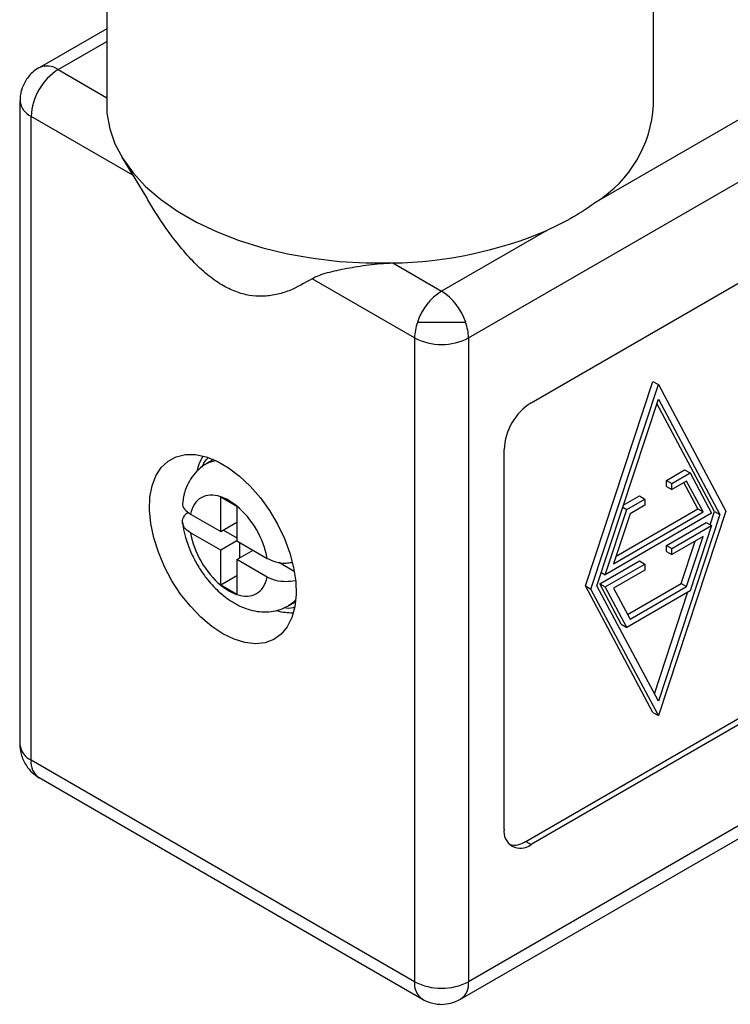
# Model space of a CAD drawing. Header units: inches. Extents: x 0.5 to 21.5, y 0.5 to 16.5.
# Tile 18 of 23: x 17.9 to 18.9, y 12.2 to 13.5. Entities that reach past the tile are written whole.
import ezdxf

# ---------------------------------------------------------------- set-up
doc = ezdxf.new("R2010")
doc.units = ezdxf.units.IN
doc.header["$LTSCALE"] = 2
doc.header["$MEASUREMENT"] = 0

msp = doc.modelspace()

# ---------------------------------------------------------------- linework, layer by layer
for p, q in [((18.0535, 13.7197), (18.0535, 13.3441)), ((18.7705, 13.3441), (18.7705, 13.7197)), ((18.6961, 13.2178), (19.2463, 13.5355)), ((18.5279, 13.0391), (19.2817, 13.4743)), ((18.0535, 13.4442), (17.9648, 13.3931)), ((17.9898, 13.3906), (18.0535, 13.4273)), ((17.9898, 13.3906), (18.0535, 13.3538)), ((17.9398, 13.3498), (17.9398, 12.5063)), ((17.9545, 12.4859), (17.9545, 13.3293)), ((18.0876, 13.2525), (17.9545, 13.3293)), ((18.0735, 13.2758), (18.1061, 13.222)), ((18.6306, 13.18), (18.4926, 13.1004)), ((18.6099, 12.9542), (18.9409, 13.1452)), ((18.4285, 13.1373), (18.4926, 13.1004)), ((18.4572, 13.0391), (18.3228, 13.1167)), ((18.4572, 13.0391), (18.4572, 12.1956)), ((18.5279, 13.0391), (18.5279, 12.1956)), ((18.6814, 12.7141), (18.7698, 12.9819)), ((18.6884, 12.71), (18.7768, 12.9779)), ((18.7698, 12.9819), (18.7768, 12.9779)), ((18.7768, 12.9779), (18.8652, 12.8121)), ((18.6961, 12.7145), (18.7768, 12.959)), ((18.8504, 12.8117), (18.775, 12.9533)), ((18.7768, 12.959), (18.8575, 12.8076)), ((18.5746, 12.3957), (18.5746, 12.8929)), ((18.1937, 12.8796), (18.1846, 12.8744)), ((18.7874, 12.8525), (18.8113, 12.8663)), ((18.7945, 12.8485), (18.8184, 12.8622)), ((18.8113, 12.8663), (18.8184, 12.8622)), ((18.8184, 12.8622), (18.8465, 12.8093)), ((18.7874, 12.8445), (18.7874, 12.8525)), ((18.7874, 12.8525), (18.7945, 12.8485)), ((18.8139, 12.8516), (18.7945, 12.8404)), ((18.7945, 12.8404), (18.7945, 12.8485)), ((18.8285, 12.8151), (18.8102, 12.8495)), ((18.8356, 12.8111), (18.8139, 12.8516)), ((18.7874, 12.8445), (18.7945, 12.8404)), ((18.203, 12.831), (18.2242, 12.8188)), ((18.203, 12.7853), (18.203, 12.831)), ((18.7309, 12.8199), (18.7521, 12.8321)), ((18.7353, 12.8143), (18.7591, 12.828)), ((18.7521, 12.8321), (18.7591, 12.828)), ((18.7591, 12.828), (18.7591, 12.82)), ((18.2242, 12.8188), (18.2242, 12.7731)), ((18.7071, 12.7288), (18.7353, 12.8143)), ((18.7181, 12.7432), (18.8356, 12.8111)), ((18.7214, 12.7533), (18.8285, 12.8151)), ((18.7301, 12.8173), (18.7353, 12.8143)), ((18.7591, 12.82), (18.7397, 12.8088)), ((18.8652, 12.8121), (18.7768, 12.5443)), ((18.8285, 12.8151), (18.8356, 12.8111)), ((18.8447, 12.7943), (18.8504, 12.8117)), ((18.8504, 12.8117), (18.8575, 12.8076)), ((18.1635, 12.8082), (18.203, 12.7853)), ((18.203, 12.7853), (18.2242, 12.7976)), ((18.8465, 12.8093), (18.7071, 12.7288)), ((18.7397, 12.8088), (18.7181, 12.7432)), ((18.8575, 12.8076), (18.7768, 12.5631)), ((18.7874, 12.7673), (18.8395, 12.7974)), ((18.8395, 12.7974), (18.8465, 12.7933)), ((18.2065, 12.7874), (18.2242, 12.7772)), ((18.7945, 12.7632), (18.8465, 12.7933)), ((18.8465, 12.7933), (18.8184, 12.7079)), ((18.203, 12.7609), (18.1635, 12.7837)), ((18.2242, 12.7731), (18.203, 12.7609)), ((18.2242, 12.7731), (18.2638, 12.7503)), ((18.2278, 12.7711), (18.2278, 12.7506)), ((18.8356, 12.7789), (18.7945, 12.7552)), ((18.8069, 12.7174), (18.8252, 12.7729)), ((18.8139, 12.7133), (18.8356, 12.7789)), ((18.203, 12.7152), (18.203, 12.7609)), ((18.2242, 12.7486), (18.2454, 12.7609)), ((18.7874, 12.7593), (18.7874, 12.7673)), ((18.7874, 12.7673), (18.7945, 12.7632)), ((18.7874, 12.7593), (18.7945, 12.7552)), ((18.7945, 12.7552), (18.7945, 12.7632)), ((18.2638, 12.7258), (18.2242, 12.7486)), ((18.2242, 12.7486), (18.2242, 12.7029)), ((18.2794, 12.7453), (18.2995, 12.7337)), ((18.7, 12.7169), (18.7521, 12.7469)), ((18.7521, 12.7469), (18.7591, 12.7428)), ((18.7071, 12.7128), (18.7591, 12.7428)), ((18.7591, 12.7348), (18.7181, 12.7111)), ((18.7591, 12.7428), (18.7591, 12.7348)), ((18.2242, 12.7274), (18.203, 12.7152)), ((18.7019, 12.7319), (18.7071, 12.7288)), ((18.2242, 12.7029), (18.203, 12.7152)), ((18.7698, 12.5483), (18.6814, 12.7141)), ((18.6814, 12.7141), (18.6884, 12.71)), ((18.7768, 12.5443), (18.6884, 12.71)), ((18.7768, 12.5631), (18.6961, 12.7145)), ((18.7282, 12.664), (18.7, 12.7169)), ((18.7, 12.7169), (18.7071, 12.7128)), ((18.7353, 12.6599), (18.7071, 12.7128)), ((18.7181, 12.7111), (18.7397, 12.6705)), ((18.8184, 12.7079), (18.7353, 12.6599)), ((18.7364, 12.6767), (18.8069, 12.7174)), ((18.7397, 12.6705), (18.8139, 12.7133)), ((18.8069, 12.7174), (18.8139, 12.7133)), ((18.7716, 12.5729), (18.8156, 12.7063)), ((18.2921, 12.6882), (18.3012, 12.6934)), ((18.7282, 12.664), (18.7353, 12.6599)), ((19.2817, 12.6308), (18.5279, 12.1956)), ((18.5176, 12.1727), (19.2713, 12.6079)), ((18.9409, 12.5663), (18.6099, 12.3753)), ((18.6029, 12.3793), (18.9133, 12.5586)), ((18.7698, 12.5483), (18.7768, 12.5443)), ((18.4572, 12.1956), (17.9545, 12.4859)), ((17.9648, 12.463), (18.4676, 12.1727)), ((18.6029, 12.3793), (18.6099, 12.3753))]:
    msp.add_line(p, q)
at = {"flags": 128}
for points in [[(18.0535, 13.3441), (18.0539, 13.3334), (18.0575, 13.3132), (18.0644, 13.2934), (18.0746, 13.274), (18.0881, 13.2553), (18.1046, 13.2375), (18.1241, 13.2207), (18.1464, 13.205), (18.1712, 13.1907), (18.1983, 13.1779), (18.2274, 13.1666), (18.2583, 13.1571), (18.2907, 13.1493), (18.3242, 13.1434), (18.3586, 13.1394), (18.3935, 13.1374), (18.4285, 13.1373)], [(18.4926, 13.0595), (18.4883, 13.0595), (18.484, 13.0595), (18.4799, 13.0595), (18.4758, 13.0595), (18.4718, 13.0595), (18.468, 13.0595), (18.4644, 13.0595), (18.4609, 13.0595)], [(18.5242, 13.0595), (18.5208, 13.0595), (18.5171, 13.0595), (18.5133, 13.0595), (18.5094, 13.0595), (18.5053, 13.0595), (18.5011, 13.0595), (18.4968, 13.0595), (18.4926, 13.0595)], [(18.2058, 12.6514), (18.1912, 12.6612), (18.1768, 12.6734), (18.1632, 12.6876), (18.1505, 12.7036), (18.1391, 12.721), (18.1294, 12.7393), (18.1214, 12.7582), (18.1153, 12.7772), (18.1114, 12.7958), (18.1097, 12.8137), (18.1103, 12.8304), (18.1131, 12.8454), (18.1181, 12.8586), (18.1251, 12.8694), (18.134, 12.8778), (18.1446, 12.8835), (18.1567, 12.8863), (18.1699, 12.8862), (18.1839, 12.8833), (18.1985, 12.8775), (18.2132, 12.869), (18.2277, 12.858), (18.2418, 12.8447), (18.255, 12.8296), (18.267, 12.8128), (18.2776, 12.7949), (18.2866, 12.7763), (18.2936, 12.7573), (18.2986, 12.7384), (18.3014, 12.7201), (18.3019, 12.7028), (18.3002, 12.6868), (18.2963, 12.6727), (18.2903, 12.6607), (18.2823, 12.651), (18.2725, 12.644), (18.2612, 12.6397), (18.2485, 12.6383), (18.2348, 12.6399), (18.2205, 12.6443), (18.2058, 12.6514)], [(18.1849, 12.8745), (18.1885, 12.8763), (18.196, 12.8786)], [(18.3015, 12.6959), (18.2976, 12.6921), (18.2921, 12.6882)]]:
    msp.add_lwpolyline(points, dxfattribs=at)
for centre, radius, start, end in [((18.0312, 13.3259), 0.0768, 122.6055, 177.3945), ((17.9752, 13.3701), 0.0252, 54.387, 114.2549), ((17.9648, 13.3523), 0.0251, 185.697, 245.6252), ((18.6106, 13.3532), 0.1601, 302.2543, 356.7149), ((18.42, 13.6767), 0.5395, 270.904, 292.9748), ((18.5342, 13.0354), 0.0772, 122.6906, 161.7859), ((18.4509, 13.0354), 0.0772, 18.2141, 57.3094), ((18.5218, 13.0378), 0.0646, 160.3991, 178.8767), ((18.4633, 13.0378), 0.0646, 1.1233, 19.6009), ((18.4926, 13.1074), 0.0769, 242.6097, 297.3903), ((18.6514, 12.8895), 0.0768, 122.6055, 177.3945), ((17.9648, 12.5088), 0.0251, 185.6948, 245.6253), ((17.9782, 12.4828), 0.024, 172.7442, 235.9436), ((18.5961, 12.3922), 0.0218, 170.786, 309.2033), ((18.5876, 12.4015), 0.0269, 257.24, 304.5426), ((18.481, 12.1926), 0.024, 172.7429, 235.9563), ((18.4926, 12.2639), 0.0769, 242.6097, 297.3903), ((18.5041, 12.1926), 0.024, 304.0589, 7.2556)]:
    msp.add_arc(centre, radius, start, end)
for points, knots in [([(17.9649, 13.3931), (17.9648, 13.3931), (17.9615, 13.3916), (17.9567, 13.3875), (17.9506, 13.3813), (17.9479, 13.3769), (17.9465, 13.3748)], [0, 0, 0, 0, 0.005057, 0.411325, 0.708054, 1, 1, 1, 1]), ([(17.9465, 13.3748), (17.9448, 13.3712), (17.9422, 13.3659), (17.9402, 13.3573), (17.94, 13.3526), (17.9399, 13.3498)], [0, 0, 0, 0, 0.458021, 0.675744, 1, 1, 1, 1]), ([(18.3228, 13.1167), (18.313, 13.1109), (18.2982, 13.1022), (18.2758, 13.0954), (18.2584, 13.0932), (18.2407, 13.0943), (18.2229, 13.099), (18.2042, 13.108), (18.1851, 13.1216), (18.1659, 13.1396), (18.1424, 13.167), (18.1223, 13.195), (18.1098, 13.2163), (18.1064, 13.2222)], [0, 0, 0, 0, 0.165638, 0.250486, 0.335239, 0.407513, 0.481396, 0.553824, 0.62895, 0.709407, 0.792162, 0.9426, 1, 1, 1, 1]), ([(18.3228, 13.1167), (18.3254, 13.1184), (18.3285, 13.1198), (18.3353, 13.1224), (18.3391, 13.1235), (18.3508, 13.1268), (18.3593, 13.1286), (18.3774, 13.132), (18.3872, 13.1336), (18.4073, 13.136), (18.4179, 13.137), (18.4285, 13.1373)], [0, 0, 0, 0, 0.125, 0.125, 0.25, 0.25, 0.5, 0.5, 0.75, 0.75, 1, 1, 1, 1]), ([(18.185, 12.8745), (18.1849, 12.8745), (18.1808, 12.8727), (18.1738, 12.8668), (18.1651, 12.8571), (18.1587, 12.8456), (18.1547, 12.8347), (18.1537, 12.8273), (18.1533, 12.8244)], [0, 0, 0, 0, 0.007102, 0.216056, 0.437522, 0.64475, 0.859861, 1, 1, 1, 1]), ([(18.1794, 12.8832), (18.1785, 12.8819), (18.1756, 12.8773), (18.173, 12.8707), (18.172, 12.8652), (18.1717, 12.8639)], [0, 0, 0, 0, 0.238667, 0.824354, 1, 1, 1, 1]), ([(18.1786, 12.8699), (18.1794, 12.8716), (18.1813, 12.8755), (18.1838, 12.8796), (18.186, 12.8813), (18.1863, 12.8816)], [0, 0, 0, 0, 0.376234, 0.892114, 1, 1, 1, 1]), ([(18.1535, 12.8243), (18.1533, 12.8238), (18.152, 12.8206), (18.155, 12.8144), (18.1606, 12.8103), (18.1635, 12.8082)], [0, 0, 0, 0, 0.103258, 0.551376, 1, 1, 1, 1]), ([(18.203, 12.831), (18.1933, 12.8343), (18.1844, 12.8338), (18.1703, 12.8257), (18.1655, 12.8182), (18.1635, 12.8082)], [0, 0, 0, 0, 0.5, 0.5, 1, 1, 1, 1]), ([(18.1635, 12.7837), (18.1606, 12.7858), (18.1547, 12.79), (18.152, 12.7981), (18.1542, 12.8047), (18.1578, 12.8088), (18.1599, 12.8102), (18.1606, 12.8107)], [0, 0, 0, 0, 0.269787, 0.539271, 0.808572, 0.943633, 1, 1, 1, 1]), ([(18.2638, 12.7503), (18.2617, 12.7627), (18.2569, 12.7758), (18.2428, 12.8001), (18.2339, 12.8108), (18.2242, 12.8188)], [0, 0, 0, 0, 0.5, 0.5, 1, 1, 1, 1]), ([(18.1532, 12.7967), (18.1534, 12.7951), (18.154, 12.7888), (18.1564, 12.7789), (18.16, 12.7678), (18.1647, 12.756), (18.169, 12.748), (18.1718, 12.7428)], [0, 0, 0, 0, 0.09062, 0.34737, 0.534908, 0.704458, 1, 1, 1, 1]), ([(18.1635, 12.7837), (18.1655, 12.7713), (18.1703, 12.7582), (18.1844, 12.7339), (18.1933, 12.7232), (18.203, 12.7152)], [0, 0, 0, 0, 0.5, 0.5, 1, 1, 1, 1]), ([(18.2638, 12.7503), (18.2674, 12.7486), (18.2746, 12.7453), (18.2867, 12.7436), (18.2936, 12.7446), (18.2961, 12.745)], [0, 0, 0, 0, 0.392242, 0.784042, 1, 1, 1, 1]), ([(18.1718, 12.7428), (18.175, 12.7377), (18.1794, 12.7305), (18.1869, 12.7209), (18.1936, 12.7133), (18.2021, 12.7051), (18.2116, 12.6975), (18.2219, 12.6909), (18.233, 12.6855), (18.2447, 12.6817), (18.2568, 12.6799), (18.269, 12.6802), (18.2809, 12.6826), (18.2881, 12.6862), (18.2917, 12.688)], [0, 0, 0, 0, 0.113607, 0.158312, 0.23235, 0.30841, 0.389581, 0.473986, 0.560862, 0.648972, 0.737276, 0.825298, 0.91351, 1, 1, 1, 1]), ([(18.2242, 12.7029), (18.2339, 12.6997), (18.2428, 12.7001), (18.2569, 12.7082), (18.2617, 12.7157), (18.2638, 12.7258)], [0, 0, 0, 0, 0.5, 0.5, 1, 1, 1, 1]), ([(18.3005, 12.721), (18.2966, 12.7204), (18.2882, 12.7191), (18.2746, 12.7208), (18.2674, 12.7241), (18.2638, 12.7258)], [0, 0, 0, 0, 0.303489, 0.651548, 1, 1, 1, 1]), ([(18.2763, 12.6821), (18.2764, 12.6821), (18.2802, 12.6807), (18.2873, 12.6794), (18.294, 12.6791), (18.2972, 12.679)], [0, 0, 0, 0, 0.018467, 0.538088, 1, 1, 1, 1]), ([(18.2989, 12.6859), (18.2986, 12.6858), (18.2947, 12.6843), (18.29, 12.6848), (18.2857, 12.6853)], [0, 0, 0, 0, 0.0905753, 1, 1, 1, 1]), ([(17.9398, 12.5063), (17.9398, 12.5063), (17.9394, 12.5027), (17.9406, 12.4965), (17.9429, 12.4881), (17.9453, 12.4835), (17.9465, 12.4813)], [0, 0, 0, 0, 0.005065, 0.41133, 0.708057, 1, 1, 1, 1]), ([(17.9465, 12.4813), (17.9487, 12.4779), (17.952, 12.473), (17.9584, 12.4671), (17.9625, 12.4646), (17.9649, 12.4631)], [0, 0, 0, 0, 0.457731, 0.675316, 1, 1, 1, 1]), ([(18.4676, 12.1727), (18.4676, 12.1727), (18.4705, 12.1706), (18.4765, 12.1686), (18.4849, 12.1664), (18.49, 12.1661), (18.4926, 12.166)], [0, 0, 0, 0, 0.003252, 0.410225, 0.707458, 1, 1, 1, 1]), ([(18.4926, 12.166), (18.4966, 12.1663), (18.5025, 12.1667), (18.5108, 12.1693), (18.515, 12.1715), (18.5175, 12.1728)], [0, 0, 0, 0, 0.458096, 0.675832, 1, 1, 1, 1])]:
    msp.add_open_spline(points, degree=3, knots=knots)
for points in [[(18.6961, 13.2178), (18.6866, 13.2107), (18.6662, 13.1972), (18.6429, 13.1855), (18.6306, 13.18)], [(18.2242, 12.8188), (18.2172, 12.8245), (18.21, 12.8287), (18.203, 12.831)], [(18.203, 12.7152), (18.21, 12.7094), (18.2172, 12.7053), (18.2242, 12.7029)]]:
    msp.add_open_spline(points, degree=3)

doc.saveas('drawing.dxf')
